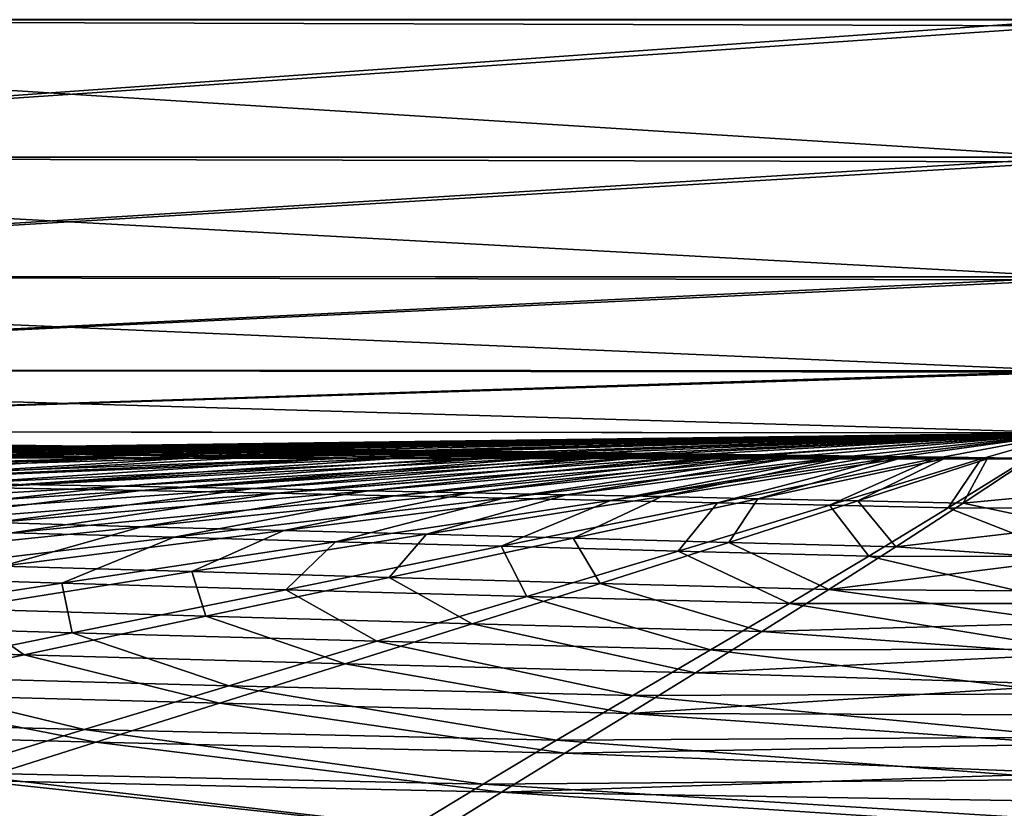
# Model space of a CAD drawing. Header units: metres. Extents: x -136 to 36, y -263 to -20.
# Tile 55 of 99: x -1.272 to -0.082, y -72.556 to -71.603. Entities that reach past the tile are written whole.
import ezdxf

# ---------------------------------------------------------------- set-up
doc = ezdxf.new("R2010")
doc.units = ezdxf.units.M
doc.layers.add('solid_11_382_034_XXX', color=7, linetype='CONTINUOUS')

msp = doc.modelspace()

# ---------------------------------------------------------------- linework, layer by layer
at = {"layer": 'solid_11_382_034_XXX'}
for points in [[(-2.330387, -71.602631, -79.310646), (0, -71.434776, -79.468094), (0.000001, -71.602966, -79.447586)], [(-2.653995, -71.602119, 22.85722), (-2.646635, -71.768372, 22.792601), (-0.000002, -71.768867, 22.947037)], [(-0.000001, -71.610245, 23.00956), (-2.653995, -71.602119, 22.85722), (-0.000002, -71.768867, 22.947037)], [(-0.000001, -71.610245, 23.00956), (-0.000001, -71.602409, 23.011539), (-2.653995, -71.602119, 22.85722)], [(-2.330387, -71.602631, -79.310646), (0.000001, -71.602966, -79.447586), (-2.322965, -71.768745, -79.245987)], [(0.000001, -71.602966, -79.447586), (0.000001, -71.610245, -79.445747), (-2.322965, -71.768745, -79.245987)], [(0.000001, -71.610245, -79.445747), (0.000002, -71.769272, -79.383003), (-2.322965, -71.768745, -79.245987)], [(-2.646635, -71.768372, 22.792601), (-2.634642, -71.912766, 22.688313), (-0.000002, -71.913597, 22.842525)], [(-0.000002, -71.774506, 22.943943), (-2.646635, -71.768372, 22.792601), (-0.000002, -71.913597, 22.842525)], [(-0.000002, -71.774506, 22.943943), (-0.000002, -71.768867, 22.947037), (-2.646635, -71.768372, 22.792601)], [(-2.322965, -71.768745, -79.245987), (0.000002, -71.769272, -79.383003), (-2.310873, -71.91301, -79.141731)], [(0.000002, -71.769272, -79.383003), (0.000002, -71.774506, -79.380127), (-2.310873, -71.91301, -79.141731)], [(0.000002, -71.774506, -79.380127), (0.000002, -71.913849, -79.278473), (-2.310873, -71.91301, -79.141731)], [(-2.634642, -71.912766, 22.688313), (-2.618797, -72.025909, 22.55114), (-0.000002, -72.027191, 22.704805)], [(-0.000002, -71.917076, 22.839247), (-2.634642, -71.912766, 22.688313), (-0.000002, -72.027191, 22.704805)], [(-0.000002, -71.917076, 22.839247), (-0.000002, -71.913597, 22.842525), (-2.634642, -71.912766, 22.688313)], [(-2.310873, -71.91301, -79.141731), (0.000002, -71.913849, -79.278473), (-2.294894, -72.026054, -79.004639)], [(0.000002, -71.913849, -79.278473), (0.000002, -71.917076, -79.275429), (-2.294894, -72.026054, -79.004639)], [(0.000002, -71.917076, -79.275429), (0.000002, -72.027313, -79.140793), (-2.294894, -72.026054, -79.004639)], [(-2.618797, -72.025909, 22.55114), (-2.600129, -72.100449, 22.390003), (-0.000001, -72.102249, 22.542831)], [(-0.000002, -72.028847, 22.702158), (-2.618797, -72.025909, 22.55114), (-0.000001, -72.102249, 22.542831)], [(-0.000002, -72.028847, 22.702158), (-0.000002, -72.027191, 22.704805), (-2.618797, -72.025909, 22.55114)], [(-2.294894, -72.026054, -79.004639), (0.000002, -72.027313, -79.140793), (-2.276067, -72.10054, -78.843628)], [(0.000002, -72.027313, -79.140793), (0.000002, -72.028847, -79.138344), (-2.276067, -72.10054, -78.843628)], [(0.000002, -72.028847, -79.138344), (0.000001, -72.10228, -78.978905), (-2.276067, -72.10054, -78.843628)], [(-2.600129, -72.100449, 22.390003), (-0.051094, -72.133881, 22.36726), (0, -72.133881, 22.367317)], [(-0.000001, -72.102249, 22.542831), (-2.600129, -72.100449, 22.390003), (0, -72.133881, 22.367317)], [(-2.600129, -72.100449, 22.390003), (-0.102806, -72.133881, 22.367085), (-0.051094, -72.133881, 22.36726)], [(-2.600129, -72.100449, 22.390003), (-0.155238, -72.133873, 22.366789), (-0.102806, -72.133881, 22.367085)], [(-2.600129, -72.100449, 22.390003), (-0.210133, -72.13385, 22.366358), (-0.155238, -72.133873, 22.366789)], [(-2.600129, -72.100449, 22.390003), (-0.229444, -72.133842, 22.366175), (-0.210133, -72.13385, 22.366358)], [(-2.600129, -72.100449, 22.390003), (-0.28107, -72.133812, 22.365612), (-0.229444, -72.133842, 22.366175)], [(-2.600129, -72.100449, 22.390003), (-0.344623, -72.133766, 22.364742), (-0.28107, -72.133812, 22.365612)], [(-2.600129, -72.100449, 22.390003), (-0.402502, -72.133705, 22.363777), (-0.344623, -72.133766, 22.364742)], [(-2.600129, -72.100449, 22.390003), (-0.419303, -72.13369, 22.363464), (-0.402502, -72.133705, 22.363777)], [(-2.600129, -72.100449, 22.390003), (-0.486779, -72.133621, 22.362066), (-0.419303, -72.13369, 22.363464)], [(-2.600129, -72.100449, 22.390003), (-0.570032, -72.13353, 22.360029), (-0.486779, -72.133621, 22.362066)], [(-2.600129, -72.100449, 22.390003), (-0.578279, -72.133514, 22.35981), (-0.570032, -72.13353, 22.360029)], [(-2.600129, -72.100449, 22.390003), (-0.705013, -72.133377, 22.35603), (-0.578279, -72.133514, 22.35981)], [(-2.600129, -72.100449, 22.390003), (-0.708588, -72.133369, 22.355913), (-0.705013, -72.133377, 22.35603)], [(-2.600129, -72.100449, 22.390003), (-0.834423, -72.133232, 22.351412), (-0.708588, -72.133369, 22.355913)], [(-2.600129, -72.100449, 22.390003), (-0.894118, -72.133163, 22.349026), (-0.834423, -72.133232, 22.351412)], [(-2.600129, -72.100449, 22.390003), (-0.961661, -72.133095, 22.346132), (-0.894118, -72.133163, 22.349026)], [(-2.600129, -72.100449, 22.390003), (-1.088354, -72.132957, 22.340157), (-0.961661, -72.133095, 22.346132)], [(-2.600129, -72.100449, 22.390003), (-1.16379, -72.132874, 22.336256), (-1.088354, -72.132957, 22.340157)], [(-2.600129, -72.100449, 22.390003), (-1.215616, -72.13282, 22.333429), (-1.16379, -72.132874, 22.336256)], [(-2.600129, -72.100449, 22.390003), (-1.344331, -72.13269, 22.325888), (-1.215616, -72.13282, 22.333429)], [(-2.276067, -72.10054, -78.843628), (0.000001, -72.10228, -78.978905), (-2.231504, -72.131645, -78.672165)], [(0.000001, -72.10228, -78.978905), (-2.17945, -72.131699, -78.6782), (-2.231504, -72.131645, -78.672165)], [(0.000001, -72.10228, -78.978905), (-2.010746, -72.131866, -78.696777), (-2.17945, -72.131699, -78.6782)], [(0.000001, -72.10228, -78.978905), (-1.851533, -72.132027, -78.712936), (-2.010746, -72.131866, -78.696777)], [(0.000001, -72.10228, -78.978905), (-1.700181, -72.132187, -78.727081), (-1.851533, -72.132027, -78.712936)], [(0.000001, -72.10228, -78.978905), (-1.555207, -72.132339, -78.73951), (-1.700181, -72.132187, -78.727081)], [(0.000001, -72.10228, -78.978905), (-1.473093, -72.132431, -78.746063), (-1.555207, -72.132339, -78.73951)], [(0.000001, -72.10228, -78.978905), (-1.414961, -72.132492, -78.750488), (-1.473093, -72.132431, -78.746063)], [(0.000001, -72.10228, -78.978905), (-1.278101, -72.132645, -78.760223), (-1.414961, -72.132492, -78.750488)], [(0.000001, -72.10228, -78.978905), (-1.143394, -72.132797, -78.76886), (-1.278101, -72.132645, -78.760223)], [(0.000001, -72.10228, -78.978905), (-1.068454, -72.132881, -78.773254), (-1.143394, -72.132797, -78.76886)], [(0.000001, -72.10228, -78.978905), (-1.00968, -72.132957, -78.776505), (-1.068454, -72.132881, -78.773254)], [(0.000001, -72.10228, -78.978905), (-0.87577, -72.13311, -78.783226), (-1.00968, -72.132957, -78.776505)], [(0.000001, -72.10228, -78.978905), (-0.819896, -72.133179, -78.785759), (-0.87577, -72.13311, -78.783226)], [(0.000001, -72.10228, -78.978905), (-0.74006, -72.133278, -78.789093), (-0.819896, -72.133179, -78.785759)], [(0.000001, -72.10228, -78.978905), (-0.652287, -72.133385, -78.792374), (-0.74006, -72.133278, -78.789093)], [(0.000001, -72.10228, -78.978905), (-0.599602, -72.133453, -78.794144), (-0.652287, -72.133385, -78.792374)], [(0.000001, -72.10228, -78.978905), (-0.53447, -72.133537, -78.796127), (-0.599602, -72.133453, -78.794144)], [(0.000001, -72.10228, -78.978905), (-0.444913, -72.133644, -78.798462), (-0.53447, -72.133537, -78.796127)], [(0.000001, -72.10228, -78.978905), (-0.434021, -72.133652, -78.798714), (-0.444913, -72.133644, -78.798462)], [(0.000001, -72.10228, -78.978905), (-0.368505, -72.133728, -78.800087), (-0.434021, -72.133652, -78.798714)], [(0.000001, -72.10228, -78.978905), (-0.297023, -72.133797, -78.801292), (-0.368505, -72.133728, -78.800087)], [(0.000001, -72.10228, -78.978905), (-0.254099, -72.133827, -78.801888), (-0.297023, -72.133797, -78.801292)], [(0.000001, -72.10228, -78.978905), (-0.226164, -72.133842, -78.802223), (-0.254099, -72.133827, -78.801888)], [(0.000001, -72.10228, -78.978905), (-0.167856, -72.133865, -78.802788), (-0.226164, -72.133842, -78.802223)], [(0.000001, -72.10228, -78.978905), (-0.110208, -72.133881, -78.803192), (-0.167856, -72.133865, -78.802788)], [(0.000001, -72.10228, -78.978905), (-0.054609, -72.133881, -78.803429), (-0.110208, -72.133881, -78.803192)], [(-1.60159, -72.132431, 22.30859), (-1.962111, -72.155373, 21.795799), (-1.16379, -72.132874, 22.336256)], [(-1.16379, -72.132874, 22.336256), (-1.962111, -72.155373, 21.795799), (-1.60751, -72.159737, 21.748745)], [(-1.278101, -72.132645, -78.760223), (-1.143394, -72.132797, -78.76886), (-1.918922, -72.159142, -78.140144)], [(-1.143394, -72.132797, -78.76886), (-1.068454, -72.132881, -78.773254), (-1.918922, -72.159142, -78.140144)], [(-1.575491, -72.164101, -78.085777), (-1.918922, -72.159142, -78.140144), (-1.068454, -72.132881, -78.773254)], [(-1.16379, -72.132874, 22.336256), (-1.60751, -72.159737, 21.748745), (-0.894118, -72.133163, 22.349026)], [(-0.894118, -72.133163, 22.349026), (-1.60751, -72.159737, 21.748745), (-1.348018, -72.163437, 21.702236)], [(-1.475597, -72.132553, 22.317432), (-1.60159, -72.132431, 22.30859), (-1.16379, -72.132874, 22.336256)], [(-1.00968, -72.132957, -78.776505), (-1.575491, -72.164101, -78.085777), (-1.068454, -72.132881, -78.773254)], [(-1.00968, -72.132957, -78.776505), (-0.87577, -72.13311, -78.783226), (-1.575491, -72.164101, -78.085777)], [(-0.87577, -72.13311, -78.783226), (-0.819896, -72.133179, -78.785759), (-1.575491, -72.164101, -78.085777)], [(-1.322687, -72.168373, -78.031418), (-1.575491, -72.164101, -78.085777), (-0.819896, -72.133179, -78.785759)], [(-1.344331, -72.13269, 22.325888), (-1.475597, -72.132553, 22.317432), (-1.16379, -72.132874, 22.336256)], [(-0.894118, -72.133163, 22.349026), (-1.348018, -72.163437, 21.702236), (-0.708588, -72.133369, 22.355913)], [(-0.708588, -72.133369, 22.355913), (-1.348018, -72.163437, 21.702236), (-1.14928, -72.166733, 21.656225)], [(-1.344331, -72.13269, 22.325888), (-1.16379, -72.132874, 22.336256), (-1.215616, -72.13282, 22.333429)], [(-0.74006, -72.133278, -78.789093), (-1.322687, -72.168373, -78.031418), (-0.819896, -72.133179, -78.785759)], [(-0.74006, -72.133278, -78.789093), (-0.652287, -72.133385, -78.792374), (-1.322687, -72.168373, -78.031418)], [(-1.125696, -72.172134, -77.979019), (-1.322687, -72.168373, -78.031418), (-0.652287, -72.133385, -78.792374)], [(-1.088354, -72.132957, 22.340157), (-1.16379, -72.132874, 22.336256), (-0.894118, -72.133163, 22.349026)], [(-0.708588, -72.133369, 22.355913), (-1.14928, -72.166733, 21.656225), (-0.578279, -72.133514, 22.35981)], [(-0.578279, -72.133514, 22.35981), (-1.14928, -72.166733, 21.656225), (-0.989698, -72.169777, 21.610348)], [(-0.599602, -72.133453, -78.794144), (-1.125696, -72.172134, -77.979019), (-0.652287, -72.133385, -78.792374)], [(-0.599602, -72.133453, -78.794144), (-0.53447, -72.133537, -78.796127), (-1.125696, -72.172134, -77.979019)], [(-0.960717, -72.175316, -77.933167), (-1.125696, -72.172134, -77.979019), (-0.53447, -72.133537, -78.796127)], [(-1.088354, -72.132957, 22.340157), (-0.894118, -72.133163, 22.349026), (-0.961661, -72.133095, 22.346132)], [(-0.578279, -72.133514, 22.35981), (-0.989698, -72.169777, 21.610348), (-0.486779, -72.133621, 22.362066)], [(-0.486779, -72.133621, 22.362066), (-0.989698, -72.169777, 21.610348), (-0.850793, -72.17234, 21.571072)], [(-0.444913, -72.133644, -78.798462), (-0.960717, -72.175316, -77.933167), (-0.53447, -72.133537, -78.796127)], [(-0.444913, -72.133644, -78.798462), (-0.434021, -72.133652, -78.798714), (-0.960717, -72.175316, -77.933167)], [(-0.819896, -72.178482, -77.883186), (-0.960717, -72.175316, -77.933167), (-0.434021, -72.133652, -78.798714)], [(-0.894118, -72.133163, 22.349026), (-0.708588, -72.133369, 22.355913), (-0.834423, -72.133232, 22.351412)], [(-0.486779, -72.133621, 22.362066), (-0.850793, -72.17234, 21.571072), (-0.402502, -72.133705, 22.363777)], [(-0.850793, -72.17234, 21.571072), (-0.72843, -72.174927, 21.528576), (-0.402502, -72.133705, 22.363777)], [(-0.368505, -72.133728, -78.800087), (-0.819896, -72.178482, -77.883186), (-0.434021, -72.133652, -78.798714)], [(-0.687046, -72.181229, -77.838905), (-0.819896, -72.178482, -77.883186), (-0.368505, -72.133728, -78.800087)], [(-0.402502, -72.133705, 22.363777), (-0.72843, -72.174927, 21.528576), (-0.344623, -72.133766, 22.364742)], [(-0.72843, -72.174927, 21.528576), (-0.611254, -72.177231, 21.489805), (-0.344623, -72.133766, 22.364742)], [(-0.708588, -72.133369, 22.355913), (-0.578279, -72.133514, 22.35981), (-0.705013, -72.133377, 22.35603)], [(-0.297023, -72.133797, -78.801292), (-0.687046, -72.181229, -77.838905), (-0.368505, -72.133728, -78.800087)], [(-0.558358, -72.183952, -77.792282), (-0.687046, -72.181229, -77.838905), (-0.297023, -72.133797, -78.801292)], [(-0.344623, -72.133766, 22.364742), (-0.611254, -72.177231, 21.489805), (-0.28107, -72.133812, 22.365612)], [(-0.28107, -72.133812, 22.365612), (-0.611254, -72.177231, 21.489805), (-0.49615, -72.179512, 21.449617)], [(-0.578279, -72.133514, 22.35981), (-0.486779, -72.133621, 22.362066), (-0.570032, -72.13353, 22.360029)], [(-0.254099, -72.133827, -78.801888), (-0.558358, -72.183952, -77.792282), (-0.297023, -72.133797, -78.801292)], [(-0.254099, -72.133827, -78.801888), (-0.226164, -72.133842, -78.802223), (-0.558358, -72.183952, -77.792282)], [(-0.42882, -72.186882, -77.739319), (-0.558358, -72.183952, -77.792282), (-0.226164, -72.133842, -78.802223)], [(-0.28107, -72.133812, 22.365612), (-0.49615, -72.179512, 21.449617), (-0.210133, -72.13385, 22.366358)], [(-0.49615, -72.179512, 21.449617), (-0.380161, -72.18203, 21.403019), (-0.210133, -72.13385, 22.366358)], [(-0.486779, -72.133621, 22.362066), (-0.402502, -72.133705, 22.363777), (-0.419303, -72.13369, 22.363464)], [(-0.167856, -72.133865, -78.802788), (-0.42882, -72.186882, -77.739319), (-0.226164, -72.133842, -78.802223)], [(-0.293418, -72.189919, -77.681885), (-0.42882, -72.186882, -77.739319), (-0.167856, -72.133865, -78.802788)], [(-0.210133, -72.13385, 22.366358), (-0.380161, -72.18203, 21.403019), (-0.155238, -72.133873, 22.366789)], [(-0.380161, -72.18203, 21.403019), (-0.259284, -72.184662, 21.3526), (-0.155238, -72.133873, 22.366789)], [(-0.110208, -72.133881, -78.803192), (-0.293418, -72.189919, -77.681885), (-0.167856, -72.133865, -78.802788)], [(-0.150045, -72.193169, -77.618378), (-0.293418, -72.189919, -77.681885), (-0.110208, -72.133881, -78.803192)], [(-0.28107, -72.133812, 22.365612), (-0.210133, -72.13385, 22.366358), (-0.229444, -72.133842, 22.366175)], [(-0.155238, -72.133873, 22.366789), (-0.259284, -72.184662, 21.3526), (-0.102806, -72.133881, 22.367085)], [(-0.259284, -72.184662, 21.3526), (-0.13206, -72.187485, 21.297232), (-0.102806, -72.133881, 22.367085)], [(-0.054609, -72.133881, -78.803429), (0, -72.193527, -77.611855), (-0.150045, -72.193169, -77.618378)], [(-0.054609, -72.133881, -78.803429), (-0.150045, -72.193169, -77.618378), (-0.110208, -72.133881, -78.803192)], [(-0.051094, -72.133881, 22.36726), (-0.13206, -72.187485, 21.297232), (0, -72.174881, 21.551306)], [(-0.102806, -72.133881, 22.367085), (-0.13206, -72.187485, 21.297232), (-0.051094, -72.133881, 22.36726)], [(-1.348018, -72.163437, 21.702236), (-1.718407, -72.199799, 20.917433), (-1.14928, -72.166733, 21.656225)], [(-1.125696, -72.172134, -77.979019), (-1.720189, -72.210556, -77.116417), (-1.322687, -72.168373, -78.031418)], [(-1.487477, -72.216988, -77.024712), (-1.720189, -72.210556, -77.116417), (-1.125696, -72.172134, -77.979019)], [(-1.14928, -72.166733, 21.656225), (-1.718407, -72.199799, 20.917433), (-1.49789, -72.205681, 20.829567)], [(-1.14928, -72.166733, 21.656225), (-1.49789, -72.205681, 20.829567), (-0.989698, -72.169777, 21.610348)], [(-0.989698, -72.169777, 21.610348), (-1.49789, -72.205681, 20.829567), (-1.302344, -72.210831, 20.75107)], [(-0.960717, -72.175316, -77.933167), (-1.487477, -72.216988, -77.024712), (-1.125696, -72.172134, -77.979019)], [(-1.282157, -72.223106, -76.931389), (-1.487477, -72.216988, -77.024712), (-0.960717, -72.175316, -77.933167)], [(-0.989698, -72.169777, 21.610348), (-1.302344, -72.210831, 20.75107), (-0.850793, -72.17234, 21.571072)], [(-0.850793, -72.17234, 21.571072), (-1.302344, -72.210831, 20.75107), (-1.125223, -72.215813, 20.670753)], [(-0.819896, -72.178482, -77.883186), (-1.282157, -72.223106, -76.931389), (-0.960717, -72.175316, -77.933167)], [(-0.850793, -72.17234, 21.571072), (-1.125223, -72.215813, 20.670753), (-0.72843, -72.174927, 21.528576)], [(-0.72843, -72.174927, 21.528576), (-1.125223, -72.215813, 20.670753), (-0.953164, -72.220406, 20.594061)], [(-0.72843, -72.174927, 21.528576), (-0.953164, -72.220406, 20.594061), (-0.611254, -72.177231, 21.489805)], [(-0.13206, -72.187485, 21.297232), (0, -72.21521, 20.735256), (0, -72.174881, 21.551306)], [(-1.08556, -72.228615, -76.844391), (-1.282157, -72.223106, -76.931389), (-0.819896, -72.178482, -77.883186)], [(-0.687046, -72.181229, -77.838905), (-1.08556, -72.228615, -76.844391), (-0.819896, -72.178482, -77.883186)], [(-0.890811, -72.234001, -76.753922), (-1.08556, -72.228615, -76.844391), (-0.687046, -72.181229, -77.838905)], [(-0.611254, -72.177231, 21.489805), (-0.953164, -72.220406, 20.594061), (-0.780844, -72.224953, 20.514446)], [(-0.558358, -72.183952, -77.792282), (-0.890811, -72.234001, -76.753922), (-0.687046, -72.181229, -77.838905)], [(-0.690237, -72.239563, -76.654358), (-0.890811, -72.234001, -76.753922), (-0.558358, -72.183952, -77.792282)], [(-0.611254, -72.177231, 21.489805), (-0.780844, -72.224953, 20.514446), (-0.49615, -72.179512, 21.449617)], [(-0.49615, -72.179512, 21.449617), (-0.780844, -72.224953, 20.514446), (-0.603349, -72.229767, 20.425686)], [(-0.42882, -72.186882, -77.739319), (-0.690237, -72.239563, -76.654358), (-0.558358, -72.183952, -77.792282)], [(-0.476611, -72.2453, -76.545982), (-0.690237, -72.239563, -76.654358), (-0.42882, -72.186882, -77.739319)], [(-0.49615, -72.179512, 21.449617), (-0.603349, -72.229767, 20.425686), (-0.380161, -72.18203, 21.403019)], [(-0.380161, -72.18203, 21.403019), (-0.603349, -72.229767, 20.425686), (-0.415086, -72.234787, 20.329159)], [(-0.293418, -72.189919, -77.681885), (-0.476611, -72.2453, -76.545982), (-0.42882, -72.186882, -77.739319)], [(-0.380161, -72.18203, 21.403019), (-0.415086, -72.234787, 20.329159), (-0.259284, -72.184662, 21.3526)], [(-0.259284, -72.184662, 21.3526), (-0.415086, -72.234787, 20.329159), (-0.21331, -72.240135, 20.222822)], [(-0.259284, -72.184662, 21.3526), (-0.21331, -72.240135, 20.222822), (-0.13206, -72.187485, 21.297232)], [(-0.13206, -72.187485, 21.297232), (-0.21331, -72.240135, 20.222822), (0, -72.21521, 20.735256)], [(-0.246014, -72.251381, -76.425949), (-0.476611, -72.2453, -76.545982), (-0.293418, -72.189919, -77.681885)], [(-0.150045, -72.193169, -77.618378), (-0.246014, -72.251381, -76.425949), (-0.293418, -72.189919, -77.681885)], [(-0.150045, -72.193169, -77.618378), (0, -72.251755, -76.42012), (-0.246014, -72.251381, -76.425949)], [(-0.150045, -72.193169, -77.618378), (0, -72.193527, -77.611855), (0, -72.251755, -76.42012)], [(-1.302344, -72.210831, 20.75107), (-1.519913, -72.256645, 19.786112), (-1.125223, -72.215813, 20.670753)], [(-1.125223, -72.215813, 20.670753), (-1.519913, -72.256645, 19.786112), (-1.293584, -72.263496, 19.674765)], [(-1.08556, -72.228615, -76.844391), (-1.481325, -72.2761, -75.813164), (-1.282157, -72.223106, -76.931389)], [(-1.125223, -72.215813, 20.670753), (-1.293584, -72.263496, 19.674765), (-0.953164, -72.220406, 20.594061)], [(-0.953164, -72.220406, 20.594061), (-1.293584, -72.263496, 19.674765), (-1.064553, -72.27021, 19.559317)], [(-0.953164, -72.220406, 20.594061), (-1.064553, -72.27021, 19.559317), (-0.780844, -72.224953, 20.514446)], [(-0.21331, -72.240135, 20.222822), (0, -72.254875, 19.91917), (0, -72.21521, 20.735256)], [(-1.221534, -72.284035, -75.684097), (-1.481325, -72.2761, -75.813164), (-1.08556, -72.228615, -76.844391)], [(-0.890811, -72.234001, -76.753922), (-1.221534, -72.284035, -75.684097), (-1.08556, -72.228615, -76.844391)], [(-0.950705, -72.292023, -75.544044), (-1.221534, -72.284035, -75.684097), (-0.890811, -72.234001, -76.753922)], [(-0.780844, -72.224953, 20.514446), (-1.064553, -72.27021, 19.559317), (-0.825947, -72.277153, 19.432447)], [(-0.690237, -72.239563, -76.654358), (-0.950705, -72.292023, -75.544044), (-0.890811, -72.234001, -76.753922)], [(-0.780844, -72.224953, 20.514446), (-0.825947, -72.277153, 19.432447), (-0.603349, -72.229767, 20.425686)], [(-0.603349, -72.229767, 20.425686), (-0.825947, -72.277153, 19.432447), (-0.570592, -72.284332, 19.294441)], [(-0.603349, -72.229767, 20.425686), (-0.570592, -72.284332, 19.294441), (-0.415086, -72.234787, 20.329159)], [(-0.415086, -72.234787, 20.329159), (-0.570592, -72.284332, 19.294441), (-0.294462, -72.291901, 19.142433)], [(-0.415086, -72.234787, 20.329159), (-0.294462, -72.291901, 19.142433), (-0.21331, -72.240135, 20.222822)], [(-0.659404, -72.30014, -75.391907), (-0.950705, -72.292023, -75.544044), (-0.690237, -72.239563, -76.654358)], [(-0.476611, -72.2453, -76.545982), (-0.659404, -72.30014, -75.391907), (-0.690237, -72.239563, -76.654358)], [(-0.341898, -72.308601, -75.223778), (-0.659404, -72.30014, -75.391907), (-0.476611, -72.2453, -76.545982)], [(-0.246014, -72.251381, -76.425949), (-0.341898, -72.308601, -75.223778), (-0.476611, -72.2453, -76.545982)], [(-0.21331, -72.240135, 20.222822), (-0.294462, -72.291901, 19.142433), (0, -72.254875, 19.91917)], [(-0.246014, -72.251381, -76.425949), (0, -72.308556, -75.228317), (-0.341898, -72.308601, -75.223778)], [(-0.294462, -72.291901, 19.142433), (0, -72.293869, 19.103048), (0, -72.254875, 19.91917)], [(-0.246014, -72.251381, -76.425949), (0, -72.251755, -76.42012), (0, -72.308556, -75.228317)], [(-1.293584, -72.263496, 19.674765), (-1.346505, -72.315269, 18.583418), (-1.064553, -72.27021, 19.559317)], [(-1.064553, -72.27021, 19.559317), (-1.346505, -72.315269, 18.583418), (-1.047393, -72.324188, 18.422565)], [(-1.064553, -72.27021, 19.559317), (-1.047393, -72.324188, 18.422565), (-0.825947, -72.277153, 19.432447)], [(-1.221534, -72.284035, -75.684097), (-1.548767, -72.33403, -74.581696), (-1.481325, -72.2761, -75.813164)], [(-1.208879, -72.344246, -74.407295), (-1.548767, -72.33403, -74.581696), (-1.221534, -72.284035, -75.684097)], [(-0.950705, -72.292023, -75.544044), (-1.208879, -72.344246, -74.407295), (-1.221534, -72.284035, -75.684097)], [(-0.825947, -72.277153, 19.432447), (-1.047393, -72.324188, 18.422565), (-0.725441, -72.33329, 18.247864)], [(-0.825947, -72.277153, 19.432447), (-0.725441, -72.33329, 18.247864), (-0.570592, -72.284332, 19.294441)], [(-0.840883, -72.354424, -74.218758), (-1.208879, -72.344246, -74.407295), (-0.950705, -72.292023, -75.544044)], [(-0.659404, -72.30014, -75.391907), (-0.840883, -72.354424, -74.218758), (-0.950705, -72.292023, -75.544044)], [(-0.570592, -72.284332, 19.294441), (-0.725441, -72.33329, 18.247864), (-0.375341, -72.342766, 18.055723)], [(-0.570592, -72.284332, 19.294441), (-0.375341, -72.342766, 18.055723), (-0.294462, -72.291901, 19.142433)], [(-0.294462, -72.291901, 19.142433), (-0.375341, -72.342766, 18.055723), (0, -72.332199, 18.28689)], [(-0.294462, -72.291901, 19.142433), (0, -72.332199, 18.28689), (0, -72.293869, 19.103048)], [(-0.437237, -72.364815, -74.011337), (-0.840883, -72.354424, -74.218758), (-0.659404, -72.30014, -75.391907)], [(-0.341898, -72.308601, -75.223778), (-0.437237, -72.364815, -74.011337), (-0.659404, -72.30014, -75.391907)], [(-1.346505, -72.315269, 18.583418), (-1.625748, -72.360085, 17.586302), (-1.266955, -72.370827, 17.395611)], [(-1.346505, -72.315269, 18.583418), (-1.266955, -72.370827, 17.395611), (-1.047393, -72.324188, 18.422565)], [(-0.341898, -72.308601, -75.223778), (0, -72.36393, -74.036438), (-0.437237, -72.364815, -74.011337)], [(-0.341898, -72.308601, -75.223778), (0, -72.308556, -75.228317), (0, -72.36393, -74.036438)], [(-1.047393, -72.324188, 18.422565), (-1.266955, -72.370827, 17.395611), (-0.879131, -72.381638, 17.189075)], [(-1.047393, -72.324188, 18.422565), (-0.879131, -72.381638, 17.189075), (-0.725441, -72.33329, 18.247864)], [(-1.208879, -72.344246, -74.407295), (-1.46294, -72.396156, -73.243835), (-1.548767, -72.33403, -74.581696)], [(-0.725441, -72.33329, 18.247864), (-0.879131, -72.381638, 17.189075), (-0.455691, -72.392723, 16.962488)], [(-0.725441, -72.33329, 18.247864), (-0.455691, -72.392723, 16.962488), (-0.375341, -72.342766, 18.055723)], [(-0.375341, -72.342766, 18.055723), (-0.455691, -72.392723, 16.962488), (0, -72.369865, 17.470699)], [(-0.375341, -72.342766, 18.055723), (0, -72.369865, 17.470699), (0, -72.332199, 18.28689)], [(-1.019749, -72.408096, -73.026283), (-1.46294, -72.396156, -73.243835), (-1.208879, -72.344246, -74.407295)], [(-0.840883, -72.354424, -74.218758), (-1.019749, -72.408096, -73.026283), (-1.208879, -72.344246, -74.407295)], [(-0.531339, -72.419991, -72.788452), (-1.019749, -72.408096, -73.026283), (-0.840883, -72.354424, -74.218758)], [(-0.437237, -72.364815, -74.011337), (-0.531339, -72.419991, -72.788452), (-0.840883, -72.354424, -74.218758)], [(-1.625748, -72.360085, 17.586302), (-1.483749, -72.417053, 16.351442), (-1.266955, -72.370827, 17.395611)], [(-0.437237, -72.364815, -74.011337), (0, -72.417892, -72.84449), (-0.531339, -72.419991, -72.788452)], [(-0.437237, -72.364815, -74.011337), (0, -72.36393, -74.036438), (0, -72.417892, -72.84449)], [(-1.266955, -72.370827, 17.395611), (-1.483749, -72.417053, 16.351442), (-1.031037, -72.429352, 16.117947)], [(-1.266955, -72.370827, 17.395611), (-1.031037, -72.429352, 16.117947), (-0.879131, -72.381638, 17.189075)], [(-0.455691, -72.392723, 16.962488), (0, -72.40686, 16.654472), (0, -72.369865, 17.470699)], [(-0.879131, -72.381638, 17.189075), (-1.031037, -72.429352, 16.117947), (-0.535182, -72.441765, 15.86264)], [(-0.879131, -72.381638, 17.189075), (-0.535182, -72.441765, 15.86264), (-0.455691, -72.392723, 16.962488)], [(-1.194439, -72.461082, -71.814651), (-1.710739, -72.447678, -72.053963), (-1.46294, -72.396156, -73.243835)], [(-1.019749, -72.408096, -73.026283), (-1.194439, -72.461082, -71.814651), (-1.46294, -72.396156, -73.243835)], [(-0.455691, -72.392723, 16.962488), (-0.535182, -72.441765, 15.86264), (0, -72.40686, 16.654472)], [(-0.623358, -72.474098, -71.555199), (-1.194439, -72.461082, -71.814651), (-1.019749, -72.408096, -73.026283)], [(-0.531339, -72.419991, -72.788452), (-0.623358, -72.474098, -71.555199), (-1.019749, -72.408096, -73.026283)], [(-0.535182, -72.441765, 15.86264), (0, -72.443192, 15.838215), (0, -72.40686, 16.654472)], [(-1.483749, -72.417053, 16.351442), (-1.696777, -72.462799, 15.29015), (-1.180443, -72.476387, 15.034515)], [(-1.483749, -72.417053, 16.351442), (-1.180443, -72.476387, 15.034515), (-1.031037, -72.429352, 16.117947)], [(-0.531339, -72.419991, -72.788452), (0, -72.470428, -71.652481), (-0.623358, -72.474098, -71.555199)], [(-0.531339, -72.419991, -72.788452), (0, -72.417892, -72.84449), (0, -72.470428, -71.652481)], [(-1.031037, -72.429352, 16.117947), (-1.180443, -72.476387, 15.034515), (-0.613434, -72.489853, 14.756193)], [(-1.031037, -72.429352, 16.117947), (-0.613434, -72.489853, 14.756193), (-0.535182, -72.441765, 15.86264)], [(-1.194439, -72.461082, -71.814651), (-1.363233, -72.513313, -70.584419), (-1.710739, -72.447678, -72.053963)], [(-0.535182, -72.441765, 15.86264), (-0.613434, -72.489853, 14.756193), (0, -72.478859, 15.021924)], [(-0.535182, -72.441765, 15.86264), (0, -72.478859, 15.021924), (0, -72.443192, 15.838215)], [(-0.712356, -72.527084, -70.311867), (-1.363233, -72.513313, -70.584419), (-1.194439, -72.461082, -71.814651)], [(-0.623358, -72.474098, -71.555199), (-0.712356, -72.527084, -70.311867), (-1.194439, -72.461082, -71.814651)], [(-1.696777, -72.462799, 15.29015), (-1.326565, -72.522705, 13.938967), (-1.180443, -72.476387, 15.034515)], [(-0.623358, -72.474098, -71.555199), (0, -72.521538, -70.460396), (-0.712356, -72.527084, -70.311867)], [(-0.623358, -72.474098, -71.555199), (0, -72.470428, -71.652481), (0, -72.521538, -70.460396)], [(-1.180443, -72.476387, 15.034515), (-1.326565, -72.522705, 13.938967), (-0.690024, -72.53698, 13.643238)], [(-1.180443, -72.476387, 15.034515), (-0.690024, -72.53698, 13.643238), (-0.613434, -72.489853, 14.756193)], [(-0.613434, -72.489853, 14.756193), (0, -72.513855, 14.205603), (0, -72.478859, 15.021924)], [(-0.613434, -72.489853, 14.756193), (-0.690024, -72.53698, 13.643238), (0, -72.513855, 14.205603)], [(-0.797359, -72.578896, -69.05896), (-1.524346, -72.564682, -69.336533), (-1.363233, -72.513313, -70.584419)], [(-0.712356, -72.527084, -70.311867), (-0.797359, -72.578896, -69.05896), (-1.363233, -72.513313, -70.584419)], [(-0.712356, -72.527084, -70.311867), (0, -72.521538, -70.460396), (0, -72.571228, -69.268257)], [(-0.690024, -72.53698, 13.643238), (0, -72.54818, 13.389251), (0, -72.513855, 14.205603)], [(-1.326565, -72.522705, 13.938967), (-1.468573, -72.56826, 12.831613), (-0.764505, -72.583115, 12.523938)], [(-1.326565, -72.522705, 13.938967), (-0.764505, -72.583115, 12.523938), (-0.690024, -72.53698, 13.643238)], [(-0.712356, -72.527084, -70.311867), (0, -72.571228, -69.268257), (-0.797359, -72.578896, -69.05896)], [(-0.690024, -72.53698, 13.643238), (-0.764505, -72.583115, 12.523938), (0, -72.581848, 12.572869)], [(-0.690024, -72.53698, 13.643238), (0, -72.581848, 12.572869), (0, -72.54818, 13.389251)]]:
    msp.add_3dface(points, dxfattribs=at)

doc.saveas('drawing.dxf')
